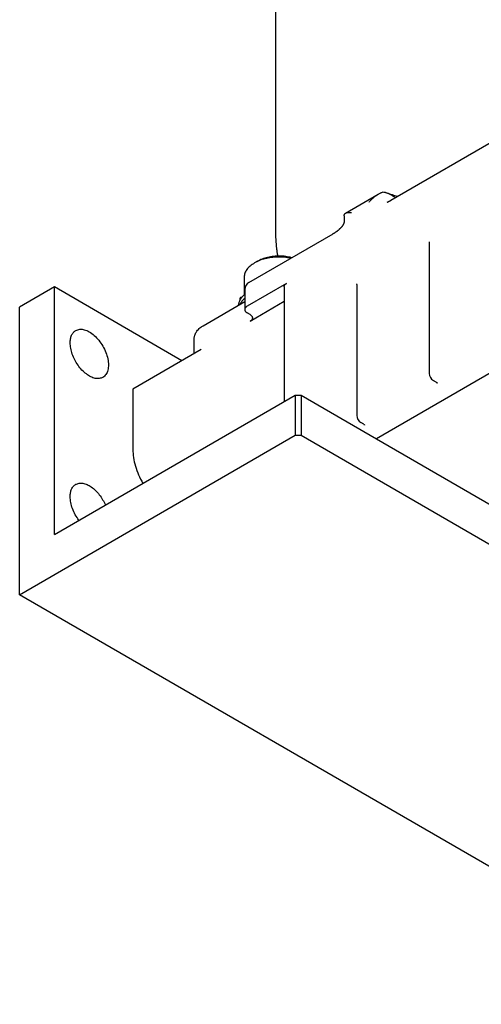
# Model space of a CAD drawing. Header units: inches. Extents: x -410 to 301, y -895 to 257.
# Tile 8 of 32: x -410 to -354, y -597 to -477. Entities that reach past the tile are written whole.
import ezdxf

# ---------------------------------------------------------------- set-up
doc = ezdxf.new("R2010")
doc.units = ezdxf.units.IN

# ---------------------------------------------------------------- blocks, each defined once
blk = doc.blocks.new('20W_30W_Motor__10', base_point=(-379.11, -505.56))
at = {"color": 7, "linetype": 'Continuous'}
blk.add_line((-379.11, -502.42), (-379.11, -405.38), dxfattribs=at)
blk.add_open_spline([(-378.85, -505.56), (-378.87, -505.41), (-378.92, -505.1), (-379.01, -504.43), (-379.09, -503.53), (-379.11, -502.79), (-379.11, -502.42)], degree=3, knots=[0, 0, 0, 0, 0.458045, 0.928502, 2.041444, 3.151235, 3.151235, 3.151235, 3.151235], dxfattribs=at)
blk = doc.blocks.new('001_G21_BF_B3_20W_30W_Motor_verschmolzen__11', base_point=(-410.32, -596.77))
at = {"color": 7, "linetype": 'Continuous'}
for p, q in [((-365.07, -498.74), (-343.11, -486.03)), ((-370.6, -500.31), (-366.61, -498)), ((-370.77, -500.65), (-370.77, -501.46)), ((-382.39, -508.76), (-372.13, -502.83)), ((-360.4, -503.96), (-360.4, -519.86)), ((-381.35, -506.19), (-381.7, -506.39)), ((-382.96, -508.13), (-382.96, -510.28)), ((-377.79, -508.88), (-382.6, -511.67)), ((-334.16, -508.92), (-366.83, -527.83)), ((-406.07, -509.32), (-410.32, -511.77)), ((-390.54, -518.31), (-406.07, -509.32)), ((-406.07, -539.49), (-406.07, -509.32)), ((-382.89, -509.63), (-382.89, -512.08)), ((-378.08, -509.29), (-378.08, -523.29)), ((-369.24, -509.07), (-369.24, -524.97)), ((-387.97, -514.04), (-382.89, -511.1)), ((-383.45, -510.88), (-383.45, -510.63)), ((-378.08, -511.1), (-382.24, -513.51)), ((-410.32, -546.84), (-410.32, -511.77)), ((-382.24, -512.69), (-382.6, -512.49)), ((-389.06, -517.45), (-389.06, -515.72)), ((-388.18, -516.94), (-396.53, -521.78)), ((-359.55, -520.93), (-359.91, -520.72)), ((-396.53, -521.78), (-396.53, -529.12)), ((-406.07, -539.49), (-376.73, -522.51)), ((-376.73, -522.51), (-376.73, -527.4)), ((-376.73, -522.51), (-376.02, -522.51)), ((-376.02, -522.51), (-376.02, -527.4)), ((-376.02, -522.51), (-366.83, -527.83)), ((-368.39, -526.04), (-368.74, -525.84)), ((-410.32, -546.84), (-376.73, -527.4)), ((-376.73, -527.4), (-376.02, -527.4)), ((-376.02, -527.4), (-319.71, -559.99)), ((-366.83, -527.83), (-338.16, -544.42)), ((-324.05, -596.77), (-410.32, -546.84))]:
    blk.add_line(p, q, dxfattribs=at)
for centre, start, end in [((-381.89, -509.63), 120.0612, 180), ((-359.4, -519.86), 180, 239.9388), ((-368.24, -524.97), 180, 239.9388)]:
    blk.add_arc(centre, 1, start, end, dxfattribs=at)
for points, knots in [([(-367.73, -498.98), (-367.69, -498.93), (-367.61, -498.84), (-367.48, -498.7), (-367.35, -498.57), (-367.21, -498.44), (-367.07, -498.32), (-366.92, -498.2), (-366.77, -498.1), (-366.66, -498.03), (-366.61, -498)], [0, 0, 0, 0, 0.185577, 0.370792, 0.558566, 0.744659, 0.94589, 1.120919, 1.311652, 1.498031, 1.498031, 1.498031, 1.498031]), ([(-366.61, -498), (-366.56, -497.97), (-366.47, -497.92), (-366.32, -497.85), (-366.17, -497.79), (-366.06, -497.76), (-366.01, -497.74)], [0, 0, 0, 0, 0.1570521, 0.3272677, 0.484116, 0.6545093, 0.6545093, 0.6545093, 0.6545093]), ([(-366.01, -497.74), (-365.97, -497.74), (-365.9, -497.76), (-365.79, -497.78), (-365.68, -497.81), (-365.61, -497.83), (-365.58, -497.85)], [0, 0, 0, 0, 0.1098364, 0.2230683, 0.3335308, 0.4471183, 0.4471183, 0.4471183, 0.4471183]), ([(-365.58, -497.85), (-365.36, -497.92), (-364.92, -498.07), (-364.48, -498.2), (-364.25, -498.27)], [0, 0, 0, 0, 0.688925, 1.387771, 1.387771, 1.387771, 1.387771]), ([(-365.58, -497.85), (-365.51, -497.87), (-365.39, -497.92), (-365.22, -498), (-365.05, -498.09), (-364.88, -498.19), (-364.71, -498.3), (-364.6, -498.37), (-364.54, -498.42), (-364.54, -498.43), (-364.53, -498.43)], [0, 0, 0, 0, 0.199824, 0.388496, 0.571238, 0.780631, 0.964972, 1.174996, 1.186829, 1.198672, 1.198672, 1.198672, 1.198672]), ([(-365.52, -498.98), (-365.52, -498.98), (-365.52, -498.98), (-365.52, -498.98), (-365.52, -498.98), (-365.52, -498.98), (-365.52, -498.98), (-365.52, -498.97), (-365.51, -498.97), (-365.51, -498.97), (-365.5, -498.97), (-365.5, -498.97), (-365.49, -498.97), (-365.49, -498.96), (-365.48, -498.96), (-365.48, -498.96), (-365.47, -498.96), (-365.46, -498.95), (-365.45, -498.95), (-365.44, -498.94), (-365.44, -498.94), (-365.43, -498.94), (-365.42, -498.93), (-365.4, -498.92), (-365.39, -498.92), (-365.38, -498.91), (-365.37, -498.91), (-365.35, -498.9), (-365.33, -498.89), (-365.3, -498.87), (-365.28, -498.86), (-365.25, -498.85), (-365.23, -498.83), (-365.2, -498.81), (-365.16, -498.79), (-365.13, -498.78), (-365.1, -498.76), (-365.08, -498.75), (-365.07, -498.74)], [0, 0, 0, 0, 0.0003616, 0.0007233, 0.0020779, 0.0030035, 0.0050299, 0.0076186, 0.010773, 0.0163467, 0.021746, 0.0268216, 0.0314237, 0.0354029, 0.0386093, 0.0488924, 0.058932, 0.0686107, 0.077811, 0.086415, 0.094305, 0.1013628, 0.1165083, 0.1313291, 0.1457339, 0.1596314, 0.1729296, 0.1855368, 0.2146913, 0.2436171, 0.2721916, 0.3002913, 0.3277921, 0.3658916, 0.4033163, 0.4399878, 0.4758275, 0.510756, 0.510756, 0.510756, 0.510756]), ([(-365.07, -498.74), (-365.07, -498.74), (-365.07, -498.74), (-365.07, -498.74), (-365.07, -498.74), (-365.07, -498.74), (-365.07, -498.74)], [0, 0, 0, 0, 0.0001757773, 0.0003515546, 0.0005273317, 0.0007031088, 0.0007031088, 0.0007031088, 0.0007031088]), ([(-370.77, -500.65), (-370.77, -500.62), (-370.77, -500.54), (-370.73, -500.44), (-370.67, -500.36), (-370.62, -500.33), (-370.6, -500.31)], [0, 0, 0, 0, 0.1171883, 0.2231004, 0.3122029, 0.4067274, 0.4067274, 0.4067274, 0.4067274]), ([(-370.6, -500.31), (-370.56, -500.29), (-370.46, -500.25), (-370.29, -500.23), (-370.1, -500.22), (-369.96, -500.23), (-369.89, -500.24)], [0, 0, 0, 0, 0.1391232, 0.308164, 0.4996355, 0.7186195, 0.7186195, 0.7186195, 0.7186195]), ([(-372.13, -502.83), (-372.11, -502.81), (-372.05, -502.78), (-371.96, -502.73), (-371.87, -502.68), (-371.79, -502.62), (-371.7, -502.56), (-371.63, -502.51), (-371.56, -502.46), (-371.5, -502.41), (-371.43, -502.35), (-371.36, -502.28), (-371.29, -502.22), (-371.23, -502.16), (-371.18, -502.11), (-371.12, -502.05), (-371.07, -501.99), (-371.02, -501.93), (-370.97, -501.87), (-370.93, -501.81), (-370.89, -501.76), (-370.86, -501.71), (-370.84, -501.67), (-370.82, -501.63), (-370.8, -501.59), (-370.79, -501.56), (-370.78, -501.54), (-370.77, -501.52), (-370.77, -501.51), (-370.77, -501.5), (-370.77, -501.49), (-370.77, -501.48), (-370.77, -501.48)], [0, 0, 0, 0, 0.096908, 0.197202, 0.297917, 0.410042, 0.501301, 0.604736, 0.677241, 0.760056, 0.852276, 0.952387, 1.050958, 1.119988, 1.197582, 1.282185, 1.356871, 1.441533, 1.533213, 1.589268, 1.652876, 1.7212, 1.758024, 1.802408, 1.850769, 1.88271, 1.906505, 1.922662, 1.935782, 1.944029, 1.950733, 1.958736, 1.958736, 1.958736, 1.958736]), ([(-370.77, -501.46), (-370.77, -501.47), (-370.77, -501.47), (-370.77, -501.47), (-370.77, -501.48), (-370.77, -501.48), (-370.77, -501.48)], [0, 0, 0, 0, 0.00458168, 0.00917464, 0.01375182, 0.01834656, 0.01834656, 0.01834656, 0.01834656]), ([(-372.13, -502.83), (-372.13, -502.83), (-372.13, -502.83), (-372.13, -502.83), (-372.13, -502.83), (-372.13, -502.83), (-372.13, -502.83)], [0, 0, 0, 0, 0.0001700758, 0.0003401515, 0.0005102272, 0.0006803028, 0.0006803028, 0.0006803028, 0.0006803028]), ([(-360.42, -503.81), (-360.42, -503.81), (-360.42, -503.81), (-360.42, -503.81), (-360.42, -503.81), (-360.42, -503.81), (-360.42, -503.81), (-360.42, -503.81), (-360.42, -503.81), (-360.42, -503.81), (-360.42, -503.82), (-360.42, -503.82), (-360.42, -503.82), (-360.42, -503.83), (-360.41, -503.83), (-360.41, -503.84), (-360.41, -503.84), (-360.41, -503.85), (-360.41, -503.85), (-360.41, -503.86), (-360.41, -503.87), (-360.41, -503.87), (-360.41, -503.88), (-360.41, -503.89), (-360.41, -503.9), (-360.41, -503.91), (-360.4, -503.92), (-360.4, -503.93), (-360.4, -503.94), (-360.4, -503.95), (-360.4, -503.96)], [0, 0, 0, 0, 0.0002376, 0.0004751, 0.0013356, 0.001931, 0.003783, 0.0055017, 0.0069449, 0.0079699, 0.0108095, 0.0142313, 0.0182408, 0.0228438, 0.0280469, 0.0338571, 0.0383743, 0.0434716, 0.0491505, 0.0554132, 0.0622621, 0.0697, 0.0777303, 0.0863567, 0.0955831, 0.1054142, 0.1158546, 0.1269098, 0.1385852, 0.1508868, 0.1508868, 0.1508868, 0.1508868]), ([(-381.7, -506.39), (-381.89, -506.51), (-382.23, -506.73), (-382.64, -507.16), (-382.91, -507.63), (-382.94, -507.97), (-382.96, -508.13)], [0, 0, 0, 0, 0.650951, 1.233329, 1.757108, 2.246226, 2.246226, 2.246226, 2.246226]), ([(-377.29, -505.81), (-377.55, -505.77), (-378.07, -505.68), (-378.85, -505.66), (-379.64, -505.72), (-380.39, -505.86), (-381.08, -506.07), (-381.5, -506.29), (-381.7, -506.39)], [0, 0, 0, 0, 0.777026, 1.568899, 2.35739, 3.124512, 3.853844, 4.531977, 4.531977, 4.531977, 4.531977]), ([(-377.18, -505.75), (-377.41, -505.69), (-377.89, -505.59), (-378.63, -505.54), (-379.38, -505.58), (-380.09, -505.7), (-380.76, -505.89), (-381.16, -506.09), (-381.35, -506.19)], [0, 0, 0, 0, 0.72525, 1.472143, 2.221049, 2.952175, 3.647214, 4.291127, 4.291127, 4.291127, 4.291127]), ([(-378.08, -509.29), (-378.08, -509.26), (-378.07, -509.18), (-378.01, -509.07), (-377.91, -508.96), (-377.83, -508.91), (-377.79, -508.88)], [0, 0, 0, 0, 0.1145366, 0.2371196, 0.3733257, 0.5255044, 0.5255044, 0.5255044, 0.5255044]), ([(-369.26, -508.92), (-369.26, -508.92), (-369.26, -508.92), (-369.26, -508.92), (-369.26, -508.92), (-369.26, -508.92), (-369.26, -508.93), (-369.26, -508.93), (-369.26, -508.93), (-369.26, -508.93), (-369.26, -508.93), (-369.26, -508.94), (-369.26, -508.94), (-369.25, -508.94), (-369.25, -508.95), (-369.25, -508.95), (-369.25, -508.95), (-369.25, -508.96), (-369.25, -508.96), (-369.25, -508.96), (-369.25, -508.97), (-369.25, -508.98), (-369.25, -508.98), (-369.25, -508.99), (-369.25, -509), (-369.25, -509.01), (-369.24, -509.02), (-369.24, -509.03), (-369.24, -509.04), (-369.24, -509.05), (-369.24, -509.06), (-369.24, -509.07), (-369.24, -509.07)], [0, 0, 0, 0, 0.0002376, 0.0004751, 0.0013356, 0.001931, 0.003783, 0.0055017, 0.0069449, 0.0079699, 0.0119717, 0.0159189, 0.0197301, 0.0233232, 0.0266157, 0.0295244, 0.0319661, 0.0338572, 0.0383744, 0.0434717, 0.0491506, 0.0554133, 0.0622622, 0.0697001, 0.0777304, 0.0863568, 0.0955832, 0.1054143, 0.1158547, 0.1269099, 0.1385853, 0.1508869, 0.1508869, 0.1508869, 0.1508869]), ([(-382.89, -510.22), (-383, -510.32), (-383.2, -510.51), (-383.44, -510.85), (-383.61, -511.2), (-383.67, -511.44), (-383.69, -511.56)], [0, 0, 0, 0, 0.437967, 0.846291, 1.229943, 1.596541, 1.596541, 1.596541, 1.596541]), ([(-382.89, -510.71), (-383.01, -510.82), (-383.24, -511.04), (-383.41, -511.32), (-383.49, -511.45)], [0, 0, 0, 0, 0.4967017, 0.955625, 0.955625, 0.955625, 0.955625]), ([(-383.26, -510.6), (-383.26, -510.6), (-383.28, -510.6), (-383.3, -510.61), (-383.33, -510.61), (-383.35, -510.62), (-383.37, -510.62), (-383.39, -510.62), (-383.41, -510.63), (-383.42, -510.63), (-383.43, -510.63), (-383.44, -510.63), (-383.45, -510.63)], [0, 0, 0, 0, 0.0259882, 0.0486167, 0.0692644, 0.0968096, 0.1208891, 0.1447309, 0.1566806, 0.1686218, 0.1806161, 0.1924827, 0.1924827, 0.1924827, 0.1924827]), ([(-383.26, -510.6), (-383.26, -510.6), (-383.26, -510.6), (-383.25, -510.6), (-383.25, -510.6)], [0, 0, 0, 0, 0.001278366, 0.002554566, 0.002554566, 0.002554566, 0.002554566]), ([(-382.6, -511.67), (-382.64, -511.69), (-382.72, -511.75), (-382.82, -511.85), (-382.88, -511.96), (-382.89, -512.04), (-382.89, -512.08)], [0, 0, 0, 0, 0.1521787, 0.2883848, 0.4109678, 0.5255044, 0.5255044, 0.5255044, 0.5255044]), ([(-382.89, -512.08), (-382.89, -512.11), (-382.88, -512.19), (-382.82, -512.3), (-382.72, -512.41), (-382.64, -512.46), (-382.6, -512.49)], [0, 0, 0, 0, 0.1145366, 0.2371196, 0.3733257, 0.5255044, 0.5255044, 0.5255044, 0.5255044]), ([(-382.24, -512.69), (-382.2, -512.72), (-382.12, -512.77), (-382.03, -512.87), (-381.96, -512.98), (-381.95, -513.06), (-381.95, -513.1)], [0, 0, 0, 0, 0.1521787, 0.2883848, 0.4109678, 0.5255044, 0.5255044, 0.5255044, 0.5255044]), ([(-381.95, -513.1), (-381.95, -513.14), (-381.96, -513.22), (-382.03, -513.33), (-382.12, -513.43), (-382.2, -513.48), (-382.24, -513.51)], [0, 0, 0, 0, 0.1145366, 0.2371196, 0.3733257, 0.5255044, 0.5255044, 0.5255044, 0.5255044]), ([(-404.16, -516.13), (-404.16, -515.97), (-404.14, -515.65), (-404.01, -515.22), (-403.8, -514.85), (-403.59, -514.7), (-403.48, -514.63)], [0, 0, 0, 0, 0.499955, 0.947188, 1.34946, 1.725173, 1.725173, 1.725173, 1.725173]), ([(-403.48, -514.63), (-403.32, -514.56), (-402.99, -514.43), (-402.4, -514.52), (-401.8, -514.78), (-401.2, -515.23), (-400.64, -515.82), (-400.17, -516.52), (-399.8, -517.28), (-399.56, -518.06), (-399.47, -518.8), (-399.54, -519.45), (-399.76, -520.01), (-400.04, -520.23), (-400.18, -520.34)], [0, 0, 0, 0, 0.50518, 1.070257, 1.726265, 2.473631, 3.291917, 4.148477, 5.005037, 5.823323, 6.570689, 7.226697, 7.791774, 8.296954, 8.296954, 8.296954, 8.296954]), ([(-389.06, -515.72), (-389.05, -515.69), (-389.05, -515.6), (-389.04, -515.48), (-389.02, -515.36), (-388.99, -515.24), (-388.95, -515.13), (-388.9, -515.01), (-388.85, -514.91), (-388.76, -514.76), (-388.63, -514.58), (-388.45, -514.39), (-388.23, -514.2), (-388.06, -514.1), (-387.97, -514.04)], [0, 0, 0, 0, 0.114772, 0.2427, 0.369827, 0.484574, 0.612346, 0.728424, 0.851646, 0.977277, 1.234641, 1.504171, 1.769736, 2.099247, 2.099247, 2.099247, 2.099247]), ([(-400.18, -520.34), (-400.32, -520.4), (-400.62, -520.52), (-401.14, -520.48), (-401.68, -520.28), (-402.22, -519.93), (-402.75, -519.46), (-403.22, -518.87), (-403.62, -518.22), (-403.92, -517.52), (-404.12, -516.82), (-404.15, -516.36), (-404.16, -516.13)], [0, 0, 0, 0, 0.453849, 0.952527, 1.522405, 2.168632, 2.880642, 3.637804, 4.413782, 5.180071, 5.909266, 6.578474, 6.578474, 6.578474, 6.578474]), ([(-359.55, -520.93), (-359.55, -520.93), (-359.54, -520.93), (-359.54, -520.94), (-359.53, -520.94), (-359.52, -520.95), (-359.52, -520.95), (-359.51, -520.96), (-359.5, -520.96), (-359.5, -520.97), (-359.49, -520.97), (-359.49, -520.98), (-359.48, -520.98), (-359.48, -520.99), (-359.47, -520.99), (-359.47, -520.99), (-359.47, -521), (-359.47, -521), (-359.46, -521), (-359.46, -521.01), (-359.46, -521.01), (-359.46, -521.01), (-359.46, -521.01), (-359.46, -521.01), (-359.45, -521.02), (-359.45, -521.02), (-359.45, -521.02), (-359.45, -521.02), (-359.45, -521.02), (-359.45, -521.03), (-359.45, -521.03), (-359.45, -521.03), (-359.45, -521.03), (-359.45, -521.03), (-359.45, -521.03), (-359.45, -521.03), (-359.45, -521.03), (-359.45, -521.03), (-359.45, -521.03), (-359.45, -521.03)], [0, 0, 0, 0, 0.0086193, 0.0171291, 0.0255259, 0.0338061, 0.0419656, 0.0500001, 0.0579051, 0.0656757, 0.0733069, 0.0807933, 0.0881296, 0.0953103, 0.1023298, 0.1055738, 0.1091155, 0.1129224, 0.1169623, 0.1212034, 0.1231313, 0.1252976, 0.1276728, 0.1302273, 0.1329319, 0.1357578, 0.1381635, 0.1403078, 0.1421875, 0.1437994, 0.1451401, 0.1455621, 0.1461505, 0.146853, 0.1476173, 0.1478771, 0.1482533, 0.1483609, 0.1484685, 0.1484685, 0.1484685, 0.1484685]), ([(-368.39, -526.04), (-368.39, -526.04), (-368.39, -526.05), (-368.38, -526.05), (-368.38, -526.05), (-368.37, -526.05), (-368.37, -526.06), (-368.37, -526.06), (-368.36, -526.06), (-368.36, -526.07), (-368.35, -526.07), (-368.35, -526.07), (-368.34, -526.08), (-368.33, -526.08), (-368.33, -526.09), (-368.32, -526.09), (-368.32, -526.1), (-368.32, -526.1), (-368.31, -526.11), (-368.31, -526.11), (-368.31, -526.11), (-368.3, -526.12), (-368.3, -526.12), (-368.3, -526.12), (-368.3, -526.13), (-368.29, -526.13), (-368.29, -526.13), (-368.29, -526.13), (-368.29, -526.14), (-368.29, -526.14), (-368.29, -526.14), (-368.29, -526.14), (-368.29, -526.14), (-368.29, -526.14), (-368.29, -526.14), (-368.29, -526.14), (-368.29, -526.14), (-368.29, -526.14), (-368.29, -526.15), (-368.29, -526.15), (-368.29, -526.15)], [0, 0, 0, 0, 0.0042833, 0.0088694, 0.013745, 0.0188967, 0.0243117, 0.0299777, 0.0358827, 0.0420152, 0.0483642, 0.0549193, 0.0622117, 0.0693374, 0.0762929, 0.0830743, 0.0896774, 0.0960977, 0.1023308, 0.1055747, 0.1091165, 0.1129234, 0.1169632, 0.1212044, 0.1252426, 0.1290169, 0.1325236, 0.1357586, 0.1385953, 0.1411075, 0.1432909, 0.1451409, 0.1455628, 0.1461513, 0.1468538, 0.1476181, 0.1479898, 0.1482541, 0.1483617, 0.1484693, 0.1484693, 0.1484693, 0.1484693]), ([(-396.53, -529.12), (-396.51, -529.45), (-396.48, -530.14), (-396.22, -531.18), (-395.85, -532.24), (-395.49, -532.92), (-395.3, -533.26)], [0, 0, 0, 0, 0.996197, 2.070975, 3.202623, 4.364543, 4.364543, 4.364543, 4.364543]), ([(-404.16, -534.89), (-404.16, -534.72), (-404.14, -534.41), (-404.01, -533.97), (-403.8, -533.61), (-403.59, -533.46), (-403.48, -533.38)], [0, 0, 0, 0, 0.499955, 0.947188, 1.34946, 1.725173, 1.725173, 1.725173, 1.725173]), ([(-403.48, -533.38), (-403.35, -533.33), (-403.07, -533.21), (-402.59, -533.23), (-402.08, -533.4), (-401.56, -533.7), (-401.06, -534.12), (-400.6, -534.65), (-400.19, -535.24), (-399.98, -535.68), (-399.87, -535.9)], [0, 0, 0, 0, 0.428079, 0.894344, 1.42259, 2.019371, 2.67791, 3.382532, 4.112157, 4.843086, 4.843086, 4.843086, 4.843086]), ([(-403.1, -537.77), (-403.25, -537.54), (-403.56, -537.1), (-403.89, -536.36), (-404.12, -535.62), (-404.15, -535.13), (-404.16, -534.89)], [0, 0, 0, 0, 0.819132, 1.632988, 2.408734, 3.118668, 3.118668, 3.118668, 3.118668])]:
    blk.add_open_spline(points, degree=3, knots=knots, dxfattribs=at)
blk = doc.blocks.new('001_G21_BF_B3_20W_30W_Motor_verschmolzen__12', base_point=(-410.32, -596.77))
for name, p in [('20W_30W_Motor__10', (-379.11, -505.56)), ('001_G21_BF_B3_20W_30W_Motor_verschmolzen__11', (-410.32, -596.77))]:
    blk.add_blockref(name, p)
blk = doc.blocks.new('ISOF', base_point=(-322.81, -476.81))
blk.add_blockref('001_G21_BF_B3_20W_30W_Motor_verschmolzen__12', (-410.32, -596.77))

msp = doc.modelspace()

# ---------------------------------------------------------------- block references
msp.add_blockref('ISOF', (-322.81, -476.81))

doc.saveas('drawing.dxf')
